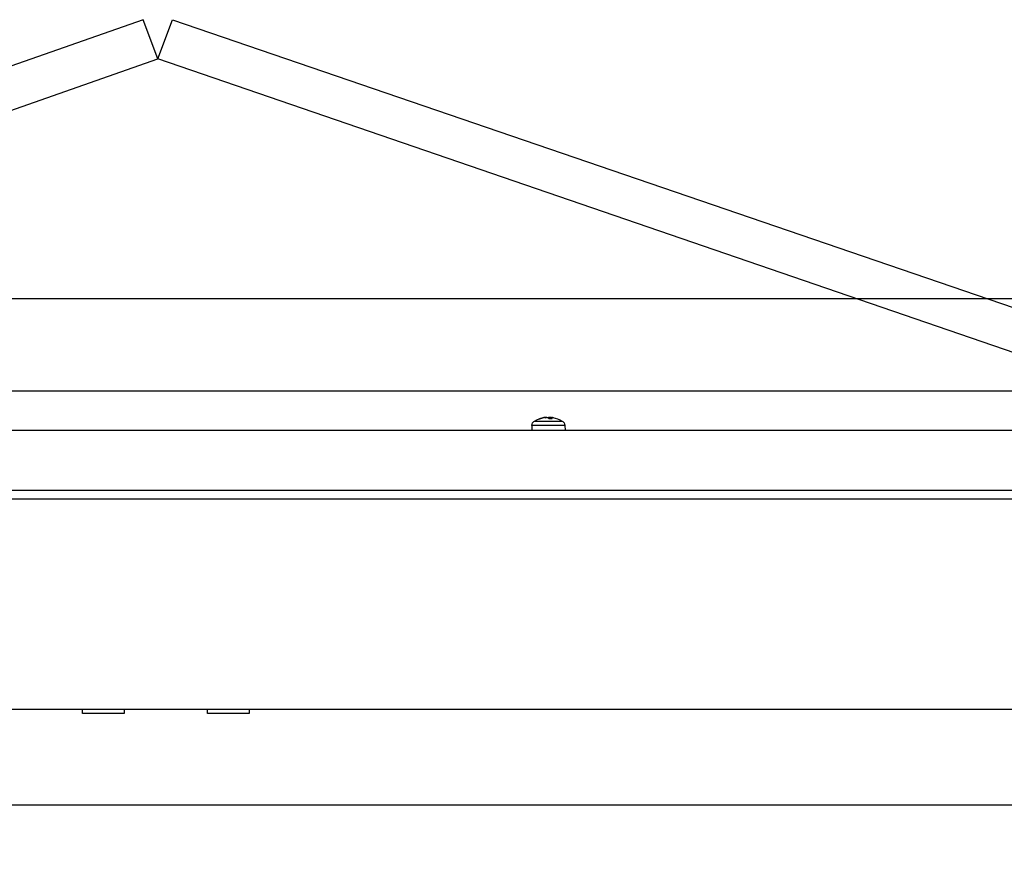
# Model space of a CAD drawing. Header units: millimetres. Extents: x 20872 to 297961, y -293704 to 213007.
# Tile 149 of 242: x 73726 to 73962, y -14692 to -14487. Entities that reach past the tile are written whole.
import ezdxf
from ezdxf.xclip import XClip

# ---------------------------------------------------------------- set-up
doc = ezdxf.new("R2010")
doc.units = ezdxf.units.MM
doc.header["$LTSCALE"] = 100
doc.header["$XCLIPFRAME"] = 2
for name, color, linetype in [('A--L20--_bovenbouw', 3, 'Continuous'), ('at_Entity', 8, 'Continuous'), ('XREFS', 9, 'Continuous')]:
    doc.layers.add(name, color=color, linetype=linetype)

# ---------------------------------------------------------------- blocks, each defined once
blk = doc.blocks.new('lblock2')
at = {"layer": 'at_Entity', "color": 1}
for p, q in [((-494.53, 1514.5), (-1269.71, 1514.5)), ((-7.38, 1491.5), (-1358.62, 1491.5)), ((-1095, 1492.5), (-1095, 1491.5)), ((-1085, 1492.5), (-1095, 1492.5)), ((-1085, 1491.5), (-1085, 1492.5)), ((-1065, 1492.5), (-1065, 1491.5)), ((-1055, 1492.5), (-1065, 1492.5)), ((-1055, 1491.5), (-1055, 1492.5)), ((-1359, 1441), (-3, 1441)), ((-19.47, 1439), (-1359, 1439)), ((-1346.25, 1424.5), (-19.75, 1424.5)), ((-987.21, 1423.39), (-987.25, 1424.5)), ((-979.29, 1423.39), (-987.21, 1423.39)), ((-986.58, 1422.32), (-979.92, 1422.32)), ((-979.29, 1423.39), (-979.25, 1424.5)), ((-985.17, 1421.76), (-985.37, 1421.76)), ((-985.15, 1421.75), (-985.32, 1421.75)), ((-984.32, 1421.49), (-984.32, 1421.52)), ((-984.07, 1421.46), (-984.06, 1421.47)), ((-982.33, 1421.76), (-983.07, 1421.76)), ((-982.35, 1421.75), (-983.07, 1421.75)), ((-982.73, 1421.47), (-982.75, 1421.75)), ((-982.71, 1421.49), (-982.73, 1421.75)), ((-982.43, 1421.46), (-982.44, 1421.47)), ((-1314.46, 1415.07), (-364.46, 1415.07)), ((-1314.35, 1415.07), (-348.45, 1415.07)), ((-1303.67, 1415.06), (-1076.96, 1335.37)), ((-844.98, 1415.06), (-1076.96, 1335.37)), ((-1080.5, 1326.02), (-1307.21, 1405.71)), ((-1073.42, 1326.02), (-840.65, 1405.71)), ((-364.46, 1393), (-1314.46, 1393)), ((-361.88, 1393), (-1311.35, 1393)), ((-1076.96, 1335.37), (-1080.5, 1326.02)), ((-1076.96, 1335.37), (-1073.42, 1326.02))]:
    blk.add_line(p, q, dxfattribs=at)
for centre, radius, start, end in [((-278.76, 1514.58), 924.77, 90.12635, 180.00491), ((-985.91, 1423.43), 1.3, 182, 239.2087), ((-983.25, 1427.9), 6.5, 239.2087, 260.4906), ((-983.25, 1427.9), 6.5, 279.3198, 300.7913), ((-980.59, 1423.43), 1.3, 300.7913, 358)]:
    blk.add_arc(centre, radius, start, end, dxfattribs=at)
at = {"layer": 'at_Entity', "color": 1, "extrusion": (0, 0, -1)}
for centre, major_axis, ratio, start_param, end_param in [((-983.19, 1427.86), (-3.34, -5.56), 0.985609, 5.912483, 6.082176), ((-983.4, 1427.86), (1.47, -6.32), 0.92304, 0.3761, 0.545794), ((-984.05, 1427.73), (1.34, -6.29), 0.550153, 0.25685, 0.374002), ((-982.38, 1427.73), (-1.23, -6.31), 0.42527, 0.057473, 0.174625), ((-983.66, 1427.73), (2.43, -5.95), 0.888252, 0.48836, 0.490348), ((-984.13, 1420.85), (-0.11, 1.41), 0.13727, 1.127946, 1.128439), ((-983.95, 1420.85), (0.23, 1.41), 0.064472, 1.078742, 1.107488), ((-982.85, 1427.86), (-0.57, -6.46), 0.14484, 5.936073, 6.105766), ((-982.85, 1420.85), (-0.21, -1.41), 0.083719, 2.011476, 2.253902), ((-982.45, 1427.73), (-1.34, -6.29), 0.550153, 5.99011, 6.026335), ((-982.55, 1420.85), (-0.23, 1.41), 0.064472, 5.175697, 5.418123), ((-983.63, 1427.86), (0.61, -6.46), 0.374702, 5.984246, 6.153939), ((-982.84, 1427.73), (-2.43, -5.95), 0.888252, 5.677674, 5.794825), ((-983.79, 1427.73), (1.93, -6.13), 0.81681, 6.277933, 6.395085), ((-982.2, 1420.85), (0.14, -1.41), 0.125736, 2.036393, 2.046335)]:
    blk.add_ellipse(centre, major_axis=major_axis, ratio=ratio, start_param=start_param, end_param=end_param, dxfattribs=at)
at = {"layer": 'at_Entity', "color": 1}
for points in [[(-985.37, 1421.76), (-985.36, 1421.75), (-985.34, 1421.75), (-985.32, 1421.75)], [(-982.35, 1421.75), (-982.34, 1421.75), (-982.34, 1421.75), (-982.33, 1421.76)]]:
    blk.add_open_spline(points, degree=3, dxfattribs=at)
for points, knots in [([(-984.07, 1421.46), (-984.07, 1421.46), (-984.07, 1421.46), (-984.07, 1421.46), (-984.09, 1421.46), (-984.12, 1421.46), (-984.15, 1421.46), (-984.21, 1421.47), (-984.25, 1421.48), (-984.3, 1421.49), (-984.31, 1421.49), (-984.32, 1421.49)], [0.03090439, 0.03090439, 0.03090439, 0.03090439, 0.0345489, 0.0345489, 0.04590016, 0.04590016, 0.05733835, 0.05733835, 0.06877655, 0.06877655, 0.07249221, 0.07249221, 0.07249221, 0.07249221]), ([(-984.18, 1421.49), (-984.14, 1421.48), (-984.1, 1421.48), (-984.02, 1421.47), (-983.98, 1421.46), (-983.91, 1421.46), (-983.88, 1421.46), (-983.82, 1421.46), (-983.8, 1421.46), (-983.78, 1421.46), (-983.77, 1421.46), (-983.77, 1421.46)], [0, 0, 0, 0, 0.01151442, 0.01151442, 0.02302884, 0.02302884, 0.0344178, 0.0344178, 0.04580676, 0.04580676, 0.0498478, 0.0498478, 0.0498478, 0.0498478]), ([(-983.85, 1421.46), (-983.86, 1421.46), (-983.86, 1421.46), (-983.89, 1421.46), (-983.92, 1421.46), (-983.97, 1421.46), (-983.98, 1421.46), (-984, 1421.46)], [0.03354899, 0.03354899, 0.03354899, 0.03354899, 0.0344178, 0.0344178, 0.04580676, 0.04580676, 0.0498478, 0.0498478, 0.0498478, 0.0498478]), ([(-983.63, 1421.46), (-983.63, 1421.46), (-983.63, 1421.46), (-983.59, 1421.46), (-983.55, 1421.46), (-983.47, 1421.46), (-983.43, 1421.46), (-983.36, 1421.46), (-983.33, 1421.46), (-983.28, 1421.47), (-983.26, 1421.48), (-983.25, 1421.49), (-983.25, 1421.49), (-983.25, 1421.49)], [0.02262869, 0.02262869, 0.02262869, 0.02262869, 0.02311382, 0.02311382, 0.03450698, 0.03450698, 0.04590014, 0.04590014, 0.05733833, 0.05733833, 0.06877652, 0.06877652, 0.07249219, 0.07249219, 0.07249219, 0.07249219]), ([(-982.87, 1421.46), (-982.87, 1421.46), (-982.87, 1421.46), (-982.91, 1421.46), (-982.95, 1421.46), (-983.03, 1421.46), (-983.07, 1421.46), (-983.14, 1421.46), (-983.17, 1421.46), (-983.22, 1421.47), (-983.24, 1421.48), (-983.25, 1421.48), (-983.25, 1421.48), (-983.25, 1421.49)], [0.02262869, 0.02262869, 0.02262869, 0.02262869, 0.02311382, 0.02311382, 0.03450698, 0.03450698, 0.04590014, 0.04590014, 0.05733833, 0.05733833, 0.06877652, 0.06877652, 0.07035651, 0.07035651, 0.07035651, 0.07035651]), ([(-982.71, 1421.49), (-982.72, 1421.48), (-982.73, 1421.48), (-982.73, 1421.47), (-982.72, 1421.46), (-982.69, 1421.46), (-982.67, 1421.46), (-982.61, 1421.46), (-982.58, 1421.46), (-982.53, 1421.46), (-982.52, 1421.46), (-982.5, 1421.46)], [0, 0, 0, 0, 0.01154742, 0.01154742, 0.02309483, 0.02309483, 0.0344508, 0.0344508, 0.04580677, 0.04580677, 0.04984827, 0.04984827, 0.04984827, 0.04984827]), ([(-982.65, 1421.46), (-982.65, 1421.46), (-982.65, 1421.46), (-982.68, 1421.46), (-982.7, 1421.46), (-982.72, 1421.46), (-982.73, 1421.46), (-982.73, 1421.46)], [0.0335512, 0.0335512, 0.0335512, 0.0335512, 0.0344508, 0.0344508, 0.04580677, 0.04580677, 0.04984781, 0.04984781, 0.04984781, 0.04984781]), ([(-982.44, 1421.47), (-982.44, 1421.47), (-982.44, 1421.47), (-982.46, 1421.47), (-982.47, 1421.47), (-982.49, 1421.47)], [0.011211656, 0.011211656, 0.011211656, 0.011211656, 0.011547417, 0.011547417, 0.016459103, 0.016459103, 0.016459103, 0.016459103]), ([(-982.42, 1421.46), (-982.42, 1421.46), (-982.42, 1421.46), (-982.43, 1421.46), (-982.44, 1421.46), (-982.43, 1421.46), (-982.41, 1421.46), (-982.38, 1421.46), (-982.35, 1421.46), (-982.29, 1421.47), (-982.25, 1421.48), (-982.21, 1421.48), (-982.2, 1421.48), (-982.2, 1421.49)], [0.02262869, 0.02262869, 0.02262869, 0.02262869, 0.02311382, 0.02311382, 0.03450698, 0.03450698, 0.04590014, 0.04590014, 0.0573821, 0.0573821, 0.06886407, 0.06886407, 0.070358, 0.070358, 0.070358, 0.070358])]:
    blk.add_open_spline(points, degree=3, knots=knots, dxfattribs=at)
blk = doc.blocks.new('2016-01-28 101 1e verdieping bestaand')
at = {"layer": 'A--L20--_bovenbouw', "xscale": -1, "rotation": 179.9995300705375}
blk.add_blockref('lblock2', (74836.85, 12759.29), dxfattribs=at)

msp = doc.modelspace()

# ---------------------------------------------------------------- block references
at = {"layer": 'XREFS', "color": 31, "true_color": 0xdec496}
ref = msp.add_blockref('2016-01-28 101 1e verdieping bestaand', (-1, -25920.2), dxfattribs=at)
XClip(ref).set_block_clipping_path([(116767.0762143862, 29769.3836009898), (164491.5066313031, 13442.9004429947), (179861.0762143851, 13442.9004429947), (179861.0762143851, -11696.8579780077), (20873.0762143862, -11696.8579780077), (20873.0762143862, 82263.1420219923), (116767.0762143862, 82263.1420219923)])

doc.saveas('drawing.dxf')
